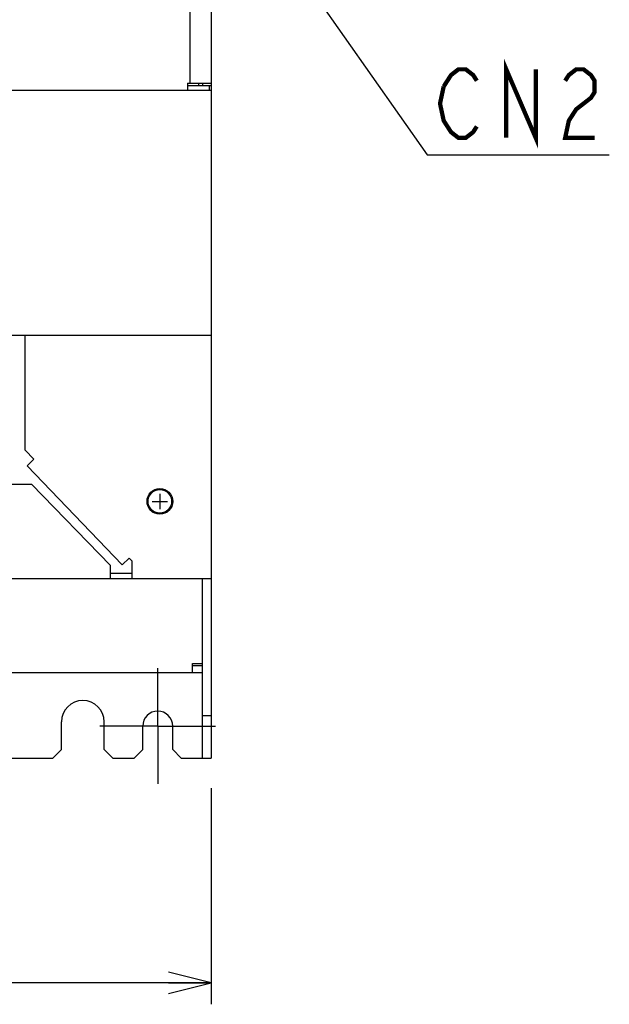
# Model space of a CAD drawing. Extents: x 147 to 2026, y 157 to 1386.
# Tile 12 of 33: x 1254 to 1392, y 588 to 819. Entities that reach past the tile are written whole.
import ezdxf

# ---------------------------------------------------------------- set-up
doc = ezdxf.new("R2010")
doc.units = 0
doc.header["$LTSCALE"] = 115.5
doc.linetypes.add('CENTER', pattern=[0.6, 0.375, -0.075, 0.075, -0.075])
doc.layers.get('0').update_dxf_attribs({"linetype": 'CONTINUOUS'})
for name, color, linetype in [('ALL_AXIS', 7, 'CONTINUOUS'), ('ALL_CURVE', 7, 'CONTINUOUS'), ('ALL_DIM', 7, 'CONTINUOUS'), ('ALL_FEATURES', 7, 'CONTINUOUS'), ('ALL_NOTE', 7, 'CONTINUOUS')]:
    doc.layers.add(name, color=color, linetype=linetype)
doc.dimstyles.get("Standard").update_dxf_attribs({"dimtxt": 2.5, "dimasz": 2.5, "dimexe": 1.25, "dimexo": 0.625, "dimtad": 1, "dimcen": 2.5, "dimazin": 3, "dimtfac": 1, "dimtmove": 0, "dimatfit": 3})

# ---------------------------------------------------------------- blocks, each defined once
blk = doc.blocks.new('_OPEN')
at = {"color": 0, "linetype": 'BYBLOCK'}
for p, q in [((0, 0), (-1, 0.25)), ((-1, -0.25), (0, 0)), ((-1, 0), (0, 0))]:
    blk.add_line(p, q, dxfattribs=at)
blk = doc.blocks.new('*D1')
at = {"layer": 'ALL_DIM', "color": 2, "linetype": 'CONTINUOUS'}
for p, q in [((1039, 639.33), (1039, 588.5)), ((1299, 639.02), (1299, 588.5)), ((1039, 593.5), (1169, 593.5)), ((1299, 593.5), (1169, 593.5))]:
    blk.add_line(p, q, dxfattribs=at)
at = {"layer": 'ALL_DIM', "color": 2, "linetype": 'CONTINUOUS', "xscale": 10, "yscale": 10, "zscale": 10, "rotation": 180}
blk.add_blockref('_OPEN', (1039, 593.5), dxfattribs=at)
at = {"layer": 'ALL_DIM', "color": 2, "linetype": 'CONTINUOUS', "xscale": 10, "yscale": 10, "zscale": 10}
blk.add_blockref('_OPEN', (1299, 593.5), dxfattribs=at)

msp = doc.modelspace()

# ---------------------------------------------------------------- linework, layer by layer
at = {"color": 2, "linetype": 'CONTINUOUS'}
msp.add_line((1294, 853.6), (1294, 803.7), dxfattribs=at)
at = {"color": 7, "linetype": 'CONTINUOUS'}
msp.add_line((1296.1, 803.2), (1296.1, 803.7), dxfattribs=at)
at = {"layer": 'ALL_AXIS', "color": 7, "linetype": 'CENTER'}
for q in [(1286.5, 667), (1273, 653.5), (1300, 653.5), (1286.5, 640)]:
    msp.add_line((1286.5, 653.5), q, dxfattribs=at)
at = {"layer": 'ALL_AXIS', "color": 7, "linetype": 'CONTINUOUS'}
for radius in [3, 2.75]:
    msp.add_circle((1287, 706), radius, dxfattribs=at)
for centre, radius in [((1269, 654.5), 5), ((1286.5, 653.5), 3.5)]:
    msp.add_arc(centre, radius, 0, 180, dxfattribs=at)
at = {"layer": 'ALL_CURVE', "color": 40, "linetype": 'CONTINUOUS'}
for p, q in [((1287, 707.8), (1287, 704.2)), ((1285.2, 706), (1288.8, 706))]:
    msp.add_line(p, q, dxfattribs=at)
at = {"layer": 'ALL_FEATURES', "color": 3, "linetype": 'CONTINUOUS'}
for p, q in [((1299, 854.3), (1299, 803.2)), ((1293.5, 803.7), (1299, 803.7)), ((1293.5, 803.7), (1293.5, 802)), ((1299, 802), (1039, 802)), ((1299, 802), (1299, 646)), ((1161.747, 744.8), (1299, 744.8)), ((1255.5, 718), (1255.5, 744.8)), ((1255.5, 718), (1257.579, 715.838)), ((1255.993, 714.313), (1257.579, 715.838)), ((1278.221, 691.196), (1255.993, 714.313)), ((1081, 710), (1257, 710)), ((1275.5, 691), (1257, 710)), ((1278.221, 691.196), (1279.807, 692.721)), ((1279.807, 692.721), (1280.5, 692)), ((1275.5, 688), (1275.5, 691)), ((1280.5, 688), (1280.5, 692)), ((1039, 688), (1299, 688)), ((1294.6, 668.1), (1297, 668.1)), ((1294.6, 666), (1294.6, 668.1)), ((1041, 666), (1297, 666))]:
    msp.add_line(p, q, dxfattribs=at)
at = {"layer": 'ALL_FEATURES', "color": 7, "linetype": 'CONTINUOUS'}
for p, q in [((1293.5, 803.2), (1299, 803.2)), ((1297, 803.7), (1297, 803.2)), ((1298.5, 803.2), (1298.5, 802)), ((1299, 803.2), (1299, 802)), ((1275.5, 689.2), (1280.5, 689.2)), ((1297, 646), (1297, 688)), ((1297, 667.6), (1294.6, 667.6)), ((1297, 656), (1299, 656)), ((1264, 648), (1264, 654.5)), ((1274, 648), (1274, 654.5)), ((1283, 648), (1283, 653.5)), ((1290, 648), (1290, 653.5)), ((1262, 646), (1264, 648)), ((1274, 648), (1276, 646)), ((1281, 646), (1283, 648)), ((1290, 648), (1292, 646)), ((1076, 646), (1262, 646)), ((1276, 646), (1281, 646)), ((1292, 646), (1299, 646))]:
    msp.add_line(p, q, dxfattribs=at)
at = {"layer": 'ALL_NOTE', "color": 2, "linetype": 'CONTINUOUS'}
for p, q in [((1291.8, 869.008), (1349.5, 786.941)), ((1349.5, 786.941), (1350.75, 786.941)), ((1350.75, 786.941), (1392.03, 786.941))]:
    msp.add_line(p, q, dxfattribs=at)
at = {"layer": 'ALL_NOTE', "color": 2, "linetype": 'CONTINUOUS', "const_width": 1}
for points in [[(1367.95, 790.941), (1367.95, 806.941), (1374.83, 790.941), (1374.83, 806.941)], [(1353.33, 802.941), (1355.05, 805.607), (1356.77, 806.941), (1358.49, 806.941), (1360.21, 805.607), (1361.07, 804.274)], [(1381.71, 804.274), (1382.57, 805.607), (1384.29, 806.941), (1386.01, 806.941), (1387.73, 805.607), (1388.59, 804.274), (1388.59, 801.607), (1387.73, 800.274), (1386.01, 798.941), (1384.29, 797.607), (1382.57, 794.941), (1381.71, 790.941), (1388.59, 790.941)], [(1361.07, 793.607), (1360.21, 792.274), (1358.49, 790.941), (1356.77, 790.941), (1355.05, 792.274), (1354.19, 793.607), (1353.33, 794.941), (1352.47, 798.941), (1353.33, 802.941)]]:
    msp.add_lwpolyline(points, dxfattribs=at)

# ---------------------------------------------------------------- dimensions: what is measured, and where the dimension line sits
at = {"layer": 'ALL_DIM', "color": 2, "linetype": 'CONTINUOUS'}
dim = msp.add_linear_dim(base=(1299, 593.5), p1=(1039, 639.332), p2=(1299, 639.019), dimstyle='Standard', dxfattribs=at)
dim.commit()
dim.dimension.update_dxf_attribs({"geometry": '*D1', "text_midpoint": (1148.36, 597.5), "dimtype": 128})

doc.saveas('drawing.dxf')
